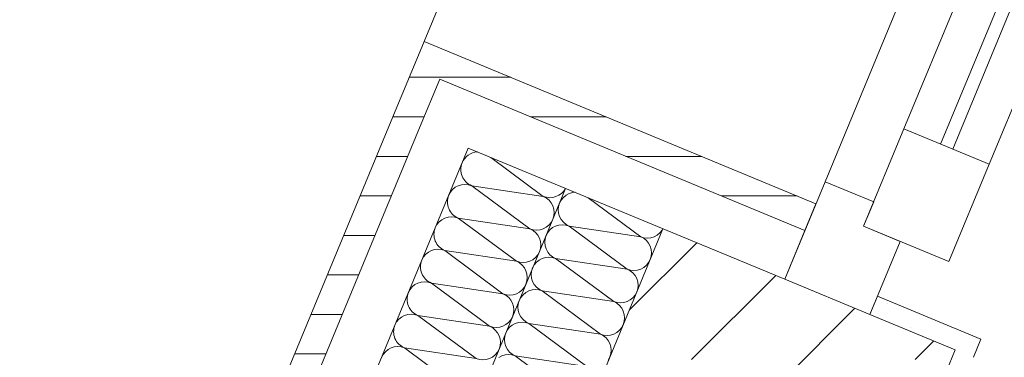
# Model space of a CAD drawing. Header units: metres. Extents: x -79 to 740, y -195 to 69.
# Tile 56 of 200: x -1.401 to -0.654, y 9.718 to 9.974. Entities that reach past the tile are written whole.
import ezdxf

# ---------------------------------------------------------------- set-up
doc = ezdxf.new("R2010")
doc.units = ezdxf.units.M
doc.header["$MEASUREMENT"] = 0
doc.layers.add('Neubau_10 Wand außen', color=7, linetype='Continuous')
pattern_1 = [(0, (0, 0), (0, 0.03), [])]
pattern_2 = [(45, (0, 0), (-0.01767767, 0.01767767), [0, -0.025])]

# ---------------------------------------------------------------- blocks, each defined once
blk = doc.blocks.new('*X101')
at = {"layer": 'Neubau_10 Wand außen', "color": 8, "linetype": 'Continuous', "lineweight": 9}
for p, q in [((-1.04335, 9.86923), (-1.00348, 9.83968)), ((-1.05785, 9.84777), (-1.00348, 9.83968)), ((-1.05785, 9.84777), (-1.01368, 9.81504)), ((-1.06806, 9.82314), (-1.01368, 9.81504)), ((-1.06806, 9.82314), (-1.02388, 9.79041)), ((-1.07826, 9.7985), (-1.03409, 9.76577)), ((-1.07826, 9.7985), (-1.02388, 9.79041)), ((-1.08847, 9.77386), (-1.03409, 9.76577)), ((-1.08847, 9.77386), (-1.04429, 9.74113)), ((-1.09867, 9.74923), (-1.04429, 9.74113)), ((-1.09867, 9.74923), (-1.0545, 9.7165)), ((-1.10888, 9.72459), (-1.0647, 9.69186)), ((-1.10888, 9.72459), (-1.0545, 9.7165))]:
    blk.add_line(p, q, dxfattribs=at)
for centre, start, end in [((-1.05275, 9.86009), 92.97858, 157.5), ((-1.05275, 9.86009), 157.5, 247.5), ((-1.06295, 9.83545), 67.5, 157.5), ((-0.99837, 9.852), 247.5, 331.91908), ((-1.06295, 9.83545), 157.5, 247.5), ((-1.00858, 9.82736), 337.5, 67.5), ((-1.07316, 9.81082), 67.5, 157.5), ((-1.00858, 9.82736), 247.5, 337.5), ((-1.07316, 9.81082), 157.5, 247.5), ((-1.01878, 9.80273), 337.5, 67.5), ((-1.08336, 9.78618), 67.5, 157.5), ((-1.08336, 9.78618), 157.5, 247.5), ((-1.01878, 9.80273), 247.5, 337.5), ((-1.02899, 9.77809), 337.5, 67.5), ((-1.09357, 9.76154), 67.5, 157.5), ((-1.02899, 9.77809), 247.5, 337.5), ((-1.09357, 9.76154), 157.5, 247.5), ((-1.03919, 9.75345), 337.5, 67.5), ((-1.10377, 9.73691), 67.5, 157.5), ((-1.03919, 9.75345), 247.5, 337.5), ((-1.10377, 9.73691), 157.5, 247.5), ((-1.0494, 9.72882), 337.5, 67.5), ((-1.11398, 9.71227), 67.5, 157.5), ((-1.0494, 9.72882), 247.5, 337.5)]:
    blk.add_arc(centre, 0.01333, start, end, dxfattribs=at)
blk = doc.blocks.new('*X106')
at = {"layer": 'Neubau_10 Wand außen', "color": 8, "linetype": 'Continuous', "lineweight": 9}
for p, q in [((-0.97943, 9.84275), (-0.98144, 9.84255)), ((-0.98992, 9.83688), (-0.99116, 9.83458)), ((-0.98827, 9.8389), (-0.98992, 9.83688)), ((-0.98625, 9.84056), (-0.98827, 9.8389)), ((-0.98394, 9.84179), (-0.98625, 9.84056)), ((-0.98144, 9.84255), (-0.98394, 9.84179)), ((-0.96944, 9.83861), (-0.92956, 9.80907)), ((-0.99192, 9.83208), (-0.99217, 9.82948)), ((-0.99217, 9.82948), (-0.99192, 9.82687)), ((-0.99116, 9.83458), (-0.99192, 9.83208)), ((-0.99192, 9.82687), (-0.99116, 9.82437)), ((-0.99116, 9.82437), (-0.98992, 9.82207)), ((-0.98992, 9.82207), (-0.98827, 9.82005)), ((-0.99847, 9.81427), (-1.00013, 9.81225)), ((-0.99645, 9.81593), (-0.99847, 9.81427)), ((-0.99415, 9.81716), (-0.99645, 9.81593)), ((-0.99164, 9.81792), (-0.99415, 9.81716)), ((-0.98904, 9.81817), (-0.99164, 9.81792)), ((-0.98644, 9.81792), (-0.98904, 9.81817)), ((-0.98827, 9.82005), (-0.98625, 9.81839)), ((-0.98394, 9.81716), (-0.98644, 9.81792)), ((-0.98625, 9.81839), (-0.98394, 9.81716)), ((-0.98394, 9.81716), (-0.92956, 9.80907)), ((-0.98394, 9.81716), (-0.93977, 9.78443)), ((-0.91503, 9.81196), (-0.91338, 9.81398)), ((-0.91338, 9.81398), (-0.91276, 9.81513)), ((-1.00212, 9.80744), (-1.00238, 9.80484)), ((-1.00136, 9.80994), (-1.00212, 9.80744)), ((-1.00013, 9.81225), (-1.00136, 9.80994)), ((-0.92956, 9.80907), (-0.92706, 9.80831)), ((-0.92726, 9.80783), (-0.92956, 9.80907)), ((-0.92524, 9.80618), (-0.92726, 9.80783)), ((-0.92706, 9.80831), (-0.92446, 9.80805)), ((-0.92358, 9.80416), (-0.92524, 9.80618)), ((-0.92446, 9.80805), (-0.92186, 9.80831)), ((-0.92186, 9.80831), (-0.91936, 9.80907)), ((-0.91936, 9.80907), (-0.91705, 9.8103)), ((-0.91705, 9.8103), (-0.91503, 9.81196)), ((-1.00238, 9.80484), (-1.00212, 9.80224)), ((-1.00212, 9.80224), (-1.00136, 9.79974)), ((-1.00136, 9.79974), (-1.00013, 9.79743)), ((-0.92235, 9.80185), (-0.92358, 9.80416)), ((-0.92159, 9.79935), (-0.92235, 9.80185)), ((-0.92133, 9.79675), (-0.92159, 9.79935)), ((-1.00666, 9.79129), (-1.00868, 9.78963)), ((-1.00435, 9.79252), (-1.00666, 9.79129)), ((-1.00185, 9.79328), (-1.00435, 9.79252)), ((-0.99925, 9.79354), (-1.00185, 9.79328)), ((-1.00013, 9.79743), (-0.99847, 9.79541)), ((-0.99665, 9.79328), (-0.99925, 9.79354)), ((-0.99847, 9.79541), (-0.99645, 9.79375)), ((-0.99415, 9.79252), (-0.99665, 9.79328)), ((-0.99645, 9.79375), (-0.99415, 9.79252)), ((-0.99415, 9.79252), (-0.93977, 9.78443)), ((-0.99415, 9.79252), (-0.94997, 9.75979)), ((-0.92358, 9.78934), (-0.92235, 9.79164)), ((-0.92235, 9.79165), (-0.92159, 9.79415)), ((-0.92159, 9.79415), (-0.92133, 9.79675)), ((-1.01157, 9.78531), (-1.01233, 9.7828)), ((-1.01033, 9.78761), (-1.01157, 9.78531)), ((-1.00868, 9.78963), (-1.01033, 9.78761)), ((-0.93977, 9.78443), (-0.93727, 9.78367)), ((-0.93746, 9.7832), (-0.93977, 9.78443)), ((-0.93544, 9.78154), (-0.93746, 9.7832)), ((-0.93727, 9.78367), (-0.93467, 9.78341)), ((-0.93467, 9.78341), (-0.93207, 9.78367)), ((-0.93207, 9.78367), (-0.92956, 9.78443)), ((-0.92956, 9.78443), (-0.92726, 9.78566)), ((-0.92726, 9.78566), (-0.92524, 9.78732)), ((-0.92524, 9.78732), (-0.92358, 9.78934)), ((-1.01233, 9.7828), (-1.01258, 9.7802)), ((-1.01258, 9.7802), (-1.01233, 9.7776)), ((-1.01233, 9.7776), (-1.01157, 9.7751)), ((-0.93379, 9.77952), (-0.93544, 9.78154)), ((-0.93255, 9.77721), (-0.93379, 9.77952)), ((-0.93179, 9.77471), (-0.93255, 9.77721)), ((-1.01205, 9.76864), (-1.01456, 9.76788)), ((-1.00945, 9.7689), (-1.01205, 9.76864)), ((-1.01157, 9.7751), (-1.01033, 9.7728)), ((-1.01033, 9.7728), (-1.00868, 9.77077)), ((-1.00685, 9.76864), (-1.00945, 9.7689)), ((-1.00868, 9.77077), (-1.00666, 9.76912)), ((-1.00435, 9.76788), (-1.00685, 9.76864)), ((-1.00666, 9.76912), (-1.00435, 9.76788)), ((-0.93255, 9.76701), (-0.93179, 9.76951)), ((-0.93154, 9.77211), (-0.93179, 9.77471)), ((-0.93179, 9.76951), (-0.93154, 9.77211)), ((-1.02177, 9.76067), (-1.02253, 9.75817)), ((-1.02054, 9.76297), (-1.02177, 9.76067)), ((-1.01888, 9.76499), (-1.02054, 9.76297)), ((-1.01686, 9.76665), (-1.01888, 9.76499)), ((-1.01456, 9.76788), (-1.01686, 9.76665)), ((-1.00435, 9.76788), (-0.96018, 9.73516)), ((-1.00435, 9.76788), (-0.94997, 9.75979)), ((-0.93977, 9.75979), (-0.93746, 9.76102)), ((-0.93746, 9.76102), (-0.93544, 9.76268)), ((-0.93544, 9.76268), (-0.93379, 9.7647)), ((-0.93379, 9.7647), (-0.93255, 9.76701)), ((-1.02253, 9.75817), (-1.02279, 9.75557)), ((-1.02279, 9.75557), (-1.02253, 9.75296)), ((-1.02253, 9.75296), (-1.02177, 9.75046)), ((-0.94997, 9.75979), (-0.94747, 9.75903)), ((-0.94767, 9.75856), (-0.94997, 9.75979)), ((-0.94565, 9.7569), (-0.94767, 9.75856)), ((-0.94747, 9.75903), (-0.94487, 9.75878)), ((-0.94399, 9.75488), (-0.94565, 9.7569)), ((-0.94487, 9.75878), (-0.94227, 9.75903)), ((-0.94276, 9.75258), (-0.94399, 9.75488)), ((-0.94227, 9.75903), (-0.93977, 9.75979)), ((-1.02177, 9.75046), (-1.02054, 9.74816)), ((-1.02054, 9.74816), (-1.01888, 9.74614)), ((-1.01888, 9.74614), (-1.01686, 9.74448)), ((-0.942, 9.75008), (-0.94276, 9.75258)), ((-0.94174, 9.74747), (-0.942, 9.75008)), ((-0.942, 9.74487), (-0.94174, 9.74747)), ((-1.03074, 9.73834), (-1.03198, 9.73603)), ((-1.02909, 9.74036), (-1.03074, 9.73834)), ((-1.02707, 9.74202), (-1.02909, 9.74036)), ((-1.02476, 9.74325), (-1.02707, 9.74202)), ((-1.02226, 9.74401), (-1.02476, 9.74325)), ((-1.01966, 9.74426), (-1.02226, 9.74401)), ((-1.01706, 9.74401), (-1.01966, 9.74426)), ((-1.01456, 9.74325), (-1.01706, 9.74401)), ((-1.01686, 9.74448), (-1.01456, 9.74325)), ((-1.01456, 9.74325), (-0.96018, 9.73516)), ((-1.01456, 9.74325), (-0.97038, 9.71052)), ((-0.94767, 9.73639), (-0.94565, 9.73805)), ((-0.94565, 9.73805), (-0.94399, 9.74007)), ((-0.94399, 9.74007), (-0.94276, 9.74237)), ((-0.94276, 9.74237), (-0.942, 9.74487)), ((-1.03274, 9.73353), (-1.03299, 9.73093)), ((-1.03299, 9.73093), (-1.03274, 9.72833)), ((-1.03198, 9.73603), (-1.03274, 9.73353)), ((-0.96018, 9.73516), (-0.95768, 9.7344)), ((-0.95787, 9.73392), (-0.96018, 9.73516)), ((-0.95585, 9.73227), (-0.95787, 9.73392)), ((-0.95768, 9.7344), (-0.95508, 9.73414)), ((-0.9542, 9.73025), (-0.95585, 9.73227)), ((-0.95508, 9.73414), (-0.95248, 9.7344)), ((-0.95248, 9.7344), (-0.94997, 9.73516)), ((-0.94997, 9.73516), (-0.94767, 9.73639)), ((-1.03274, 9.72833), (-1.03198, 9.72583)), ((-1.03198, 9.72583), (-1.03074, 9.72352)), ((-1.03074, 9.72352), (-1.02909, 9.7215)), ((-0.95296, 9.72794), (-0.9542, 9.73025)), ((-0.9522, 9.72544), (-0.95296, 9.72794)), ((-0.95195, 9.72284), (-0.9522, 9.72544)), ((-1.03497, 9.71861), (-1.03727, 9.71738)), ((-1.03246, 9.71937), (-1.03497, 9.71861)), ((-1.02986, 9.71963), (-1.03246, 9.71937)), ((-1.02726, 9.71937), (-1.02986, 9.71963)), ((-1.02909, 9.7215), (-1.02707, 9.71984)), ((-1.02476, 9.71861), (-1.02726, 9.71937)), ((-1.02707, 9.71984), (-1.02476, 9.71861)), ((-1.02476, 9.71861), (-0.97038, 9.71052)), ((-1.02476, 9.71861), (-0.98059, 9.68588)), ((-0.9542, 9.71543), (-0.95296, 9.71774)), ((-0.95296, 9.71774), (-0.9522, 9.72024)), ((-0.9522, 9.72024), (-0.95195, 9.72284))]:
    blk.add_line(p, q, dxfattribs=at)
blk = doc.blocks.new('4 Flügelfenster 1+2+1 27')
at = {"layer": 'Neubau_10 Wand außen', "color": 7, "linetype": 'Continuous', "lineweight": 13}
for p, q in [((-2.005, 0.085), (-1.99, 0.085)), ((-1.99, 0), (-1.99, 0.085)), ((-1.945, -0.03), (-1.945, 0.04)), ((-1.945, 0.04), (-1.865, 0.04)), ((-1.865, 0.04), (-1.865, -0.03)), ((-1.865, 0.01), (-1.0675, 0.01)), ((-2.005, 0), (-1.945, 0)), ((-2.005, -0.07), (-2.005, 0)), ((-2.005, -0.07), (-2.005, 0)), ((-1.945, 0), (-1.945, -0.03)), ((-1.0675, 0), (-1.865, 0)), ((-1.945, -0.03), (-1.925, -0.03)), ((-1.865, -0.03), (-1.945, -0.03)), ((-1.925, -0.03), (-1.925, -0.07)), ((-1.925, -0.07), (-2.005, -0.07)), ((-1.943, -0.07), (-1.943, -0.392)), ((-2.005, -0.392), (-1.943, -0.392))]:
    blk.add_line(p, q, dxfattribs=at)
at = {"layer": 'Neubau_10 Wand außen', "color": 7, "linetype": 'Continuous', "lineweight": 9}
for p, q in [((-1.865, 0.04), (-1.0675, 0.04)), ((-1.0675, -0.03), (-1.865, -0.03)), ((-1.0075, -0.07), (-1.925, -0.07)), ((-1.943, -0.392), (1.943, -0.392))]:
    blk.add_line(p, q, dxfattribs=at)

msp = doc.modelspace()

# ---------------------------------------------------------------- hatches: boundary and pattern name
at = {"layer": 'Neubau_10 Wand außen', "linetype": 'Continuous', "lineweight": 9}
h = msp.add_hatch(dxfattribs=at)
h.set_pattern_fill('Holzwerkstoff_Sperrholz__D2', color=8, style=0, pattern_type=2)
h.set_pattern_definition(pattern_1)
h.paths.add_polyline_path([(-1.09402, 9.95732), (-1.11774, 9.90004), (-1.09742, 9.89162), (-1.08211, 9.92858), (-0.80494, 9.81377), (-0.79653, 9.8341)])
h = msp.add_hatch(dxfattribs=at)
h.set_pattern_fill('Holzwerkstoff_Sperrholz__D2', color=8, style=0, pattern_type=2)
h.set_pattern_definition(pattern_1)
h.paths.add_polyline_path([(-1.40093, 9.21637), (-1.3806, 9.20795), (-1.09742, 9.89162), (-1.11774, 9.90004)])
at = {"layer": 'Neubau_10 Wand außen', "linetype": 'Continuous', "lineweight": 0, "true_color": 0x000000}
h = msp.add_hatch(dxfattribs=at)
h.set_pattern_fill('Beton_Stahlbeton_0001', color=18, style=0, pattern_type=2)
h.set_pattern_definition([(45, (0, 0), (-0.0848528, 0.0848528), []), (45, (-0.04243, 0.04243), (-0.0848528, 0.0848528), [0.09, -0.03])])
h.paths.add_polyline_path([(-1.19583, 9.13141), (-1.10344, 9.09315), (-1.03877, 9.06636), (-0.97409, 9.03957), (-0.69091, 9.72324), (-0.75558, 9.75003), (-0.82025, 9.77682), (-0.91264, 9.81508)])
h = msp.add_hatch(dxfattribs=at)
h.set_pattern_fill('Gips_0001', color=18, style=0, pattern_type=2)
h.set_pattern_definition(pattern_2)
h.paths.add_polyline_path([(-0.67705, 9.7175), (-0.67131, 9.73136), (-0.74984, 9.76389), (-0.75558, 9.75003), (-0.69091, 9.72324)])
h = msp.add_hatch(dxfattribs=at)
h.set_pattern_fill('Gips_0001', color=18, style=0, pattern_type=2)
h.set_pattern_definition(pattern_2)
h.paths.add_polyline_path([(-0.69091, 9.72324), (-0.97409, 9.03957), (-0.96024, 9.03383), (-0.67705, 9.7175)])

# ---------------------------------------------------------------- linework, layer by layer
at = {"layer": 'Neubau_10 Wand außen', "color": 7, "linetype": 'Continuous', "lineweight": 13}
for p, q in [((-1.11774, 9.90004), (-1.09402, 9.95732)), ((-0.79653, 9.8341), (-1.09402, 9.95732)), ((-1.09742, 9.89162), (-1.08211, 9.92858)), ((-1.08211, 9.92858), (-0.80494, 9.81377)), ((-1.09742, 9.89162), (-1.3806, 9.20795)), ((-1.06046, 9.87631), (-1.34365, 9.19264)), ((-1.06046, 9.87631), (-0.82025, 9.77682)), ((-0.98655, 9.8457), (-1.26974, 9.16203)), ((-0.80494, 9.81377), (-0.79653, 9.8341)), ((-0.91264, 9.81508), (-1.19583, 9.13141)), ((-0.82025, 9.77682), (-0.80494, 9.81377)), ((-0.82025, 9.77682), (-0.75558, 9.75003)), ((-0.75558, 9.75003), (-0.74984, 9.76389)), ((-0.74984, 9.76389), (-0.67131, 9.73136)), ((-0.69091, 9.72324), (-0.75558, 9.75003)), ((-0.67705, 9.7175), (-0.67131, 9.73136)), ((-0.97409, 9.03957), (-0.69091, 9.72324))]:
    msp.add_line(p, q, dxfattribs=at)
at = {"layer": 'Neubau_10 Wand außen', "color": 7, "linetype": 'Continuous', "lineweight": 13, "flags": 128}
msp.add_lwpolyline([(-1.11774, 9.90004), (-1.40093, 9.21637)], dxfattribs=at)

# ---------------------------------------------------------------- block references
at = {"layer": 'Neubau_10 Wand außen', "color": 7, "linetype": 'Continuous', "lineweight": 9, "xscale": -1, "rotation": 247.4999999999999}
msp.add_blockref('4 Flügelfenster 1+2+1 27', (0.0117, 11.60241), dxfattribs=at)
at = {"layer": 'Neubau_10 Wand außen', "color": 7, "lineweight": 9}
for name in ['*X101', '*X106']:
    msp.add_blockref(name, (0, 0), dxfattribs=at)

doc.saveas('drawing.dxf')
